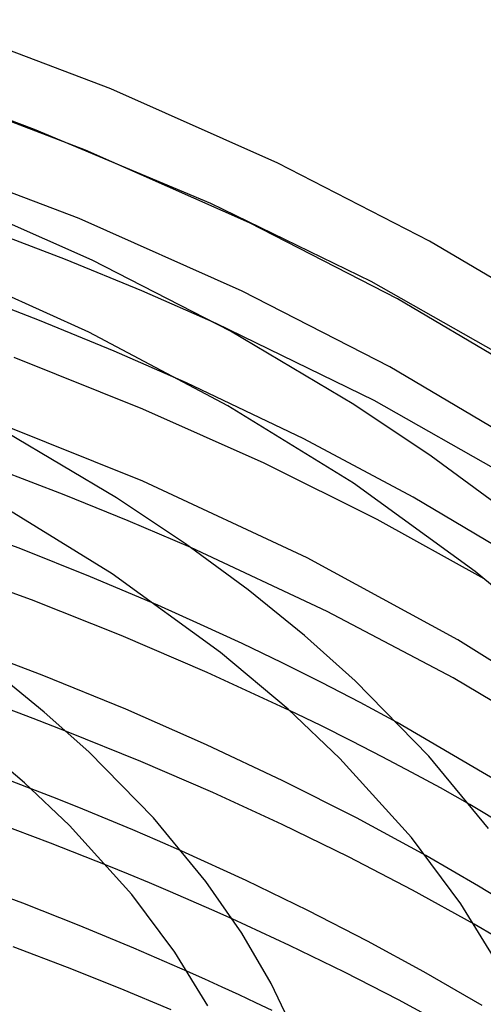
# Model space of a CAD drawing. Header units: millimetres. Extents: x -200 to 200, y -101 to 238.
# Tile 64 of 65: x 110 to 138, y 162 to 221. Entities that reach past the tile are written whole.
import ezdxf

# ---------------------------------------------------------------- set-up
doc = ezdxf.new("R2010")
doc.units = ezdxf.units.MM
doc.layers.add('HIDDEN', color=7, linetype='Continuous')
doc.layers.add('THICK', color=7, linetype='Continuous')

msp = doc.modelspace()

# ---------------------------------------------------------------- linework, layer by layer
at = {"layer": 'HIDDEN'}
for p, q in [((121.51, 210.106), (110.85, 214.57)), ((131.211, 205.376), (121.51, 210.106)), ((112.736, 206.709), (107.908, 208.558)), ((117.35, 204.817), (112.736, 206.709)), ((140.24, 200.255), (131.211, 205.376)), ((121.838, 202.849), (117.35, 204.817)), ((127.151, 195.876), (120.057, 199.265)), ((133.744, 192.361), (127.151, 195.876)), ((112.661, 192.493), (108.639, 194.031)), ((116.53, 190.929), (112.661, 192.493)), ((139.945, 188.678), (133.744, 192.361)), ((120.304, 189.314), (116.53, 190.929)), ((120.899, 184.666), (118.313, 185.819)), ((123.405, 183.507), (120.899, 184.666)), ((125.825, 182.343), (123.405, 183.507)), ((128.215, 181.148), (125.825, 182.343)), ((130.548, 179.938), (128.215, 181.148)), ((110.777, 178.974), (108.734, 179.74)), ((132.789, 178.732), (130.548, 179.938)), ((128.165, 178.551), (126.277, 179.468)), ((112.792, 178.196), (110.777, 178.974)), ((130.036, 177.615), (128.165, 178.551)), ((131.876, 176.669), (130.036, 177.615)), ((133.669, 175.721), (131.876, 176.669)), ((135.402, 174.778), (133.669, 175.721)), ((112.23, 174.118), (110.657, 174.735)), ((137.168, 173.783), (135.402, 174.778)), ((113.775, 173.499), (112.23, 174.118)), ((115.29, 172.877), (113.775, 173.499)), ((116.794, 172.246), (115.29, 172.877)), ((118.29, 171.604), (116.794, 172.246)), ((119.771, 170.954), (118.29, 171.604)), ((136.111, 169.775), (134.518, 170.69)), ((116.536, 169.573), (115.253, 170.096)), ((137.7, 168.841), (136.111, 169.775)), ((117.806, 169.045), (116.536, 169.573)), ((119.072, 168.508), (117.806, 169.045)), ((120.331, 167.966), (119.072, 168.508)), ((139.196, 167.944), (137.7, 168.841)), ((121.579, 167.417), (120.331, 167.966)), ((122.815, 166.865), (121.579, 167.417)), ((138.752, 165.792), (137.441, 166.551)), ((121.161, 163.223), (120.107, 163.695)), ((122.202, 162.75), (121.161, 163.223)), ((123.229, 162.276), (122.202, 162.75)), ((124.24, 161.803), (123.229, 162.276)), ((125.232, 161.33), (124.24, 161.803))]:
    msp.add_line(p, q, dxfattribs=at)
at = {"layer": 'THICK'}
for p, q in [((115.472, 217.023), (104.484, 221.206)), ((113.95, 213.324), (103.157, 217.432)), ((125.576, 212.54), (115.472, 217.023)), ((110.85, 214.57), (107.9, 215.688)), ((113.553, 209.185), (102.798, 213.279)), ((123.852, 208.931), (113.95, 213.324)), ((134.744, 207.831), (125.576, 212.54)), ((114.349, 206.666), (105.145, 210.749)), ((123.42, 204.808), (113.553, 209.185)), ((132.811, 204.33), (123.852, 208.931)), ((142.94, 202.979), (134.744, 207.831)), ((114.136, 202.325), (104.742, 206.585)), ((122.701, 202.377), (114.349, 206.666)), ((111.168, 203.027), (106.447, 204.833)), ((132.348, 200.223), (123.42, 204.808)), ((140.794, 199.603), (132.811, 204.33)), ((115.674, 201.182), (111.168, 203.027)), ((122.549, 197.875), (114.136, 202.325)), ((131.404, 198.186), (121.838, 202.849)), ((130.168, 197.955), (122.701, 202.377)), ((120.057, 199.265), (115.674, 201.182)), ((117.412, 197.675), (109.634, 200.785)), ((140.303, 195.513), (132.348, 200.223)), ((140.327, 193.135), (131.404, 198.186)), ((117.411, 193.324), (106.513, 197.681)), ((124.75, 194.399), (117.412, 197.675)), ((130.143, 193.198), (122.549, 197.875)), ((134.84, 194.839), (130.168, 197.955)), ((115.824, 192.314), (109.175, 196.251)), ((139.086, 191.717), (134.84, 194.839)), ((131.574, 191.007), (124.75, 194.399)), ((127.335, 188.688), (117.411, 193.324)), ((137.502, 187.86), (130.143, 193.198)), ((119.985, 189.538), (115.824, 192.314)), ((115.563, 187.71), (108.825, 191.86)), ((138.054, 187.419), (131.574, 191.007)), ((110.028, 189.227), (105.65, 190.868)), ((114.24, 187.547), (110.028, 189.227)), ((123.768, 186.757), (119.985, 189.538)), ((128.559, 185.453), (120.304, 189.314)), ((136.444, 183.725), (127.335, 188.688)), ((110.672, 186.139), (105.026, 188.208)), ((118.313, 185.819), (114.24, 187.547)), ((122.098, 182.969), (115.563, 187.71)), ((142.131, 183.99), (137.502, 187.86)), ((127.187, 183.987), (123.768, 186.757)), ((116.099, 183.989), (110.672, 186.139)), ((136.175, 181.426), (128.559, 185.453)), ((121.307, 181.759), (116.099, 183.989)), ((130.254, 181.246), (127.187, 183.987)), ((111.329, 181.596), (106.025, 183.602)), ((143.13, 179.569), (136.444, 183.725)), ((126.197, 179.54), (122.098, 182.969)), ((111.451, 179.365), (108.45, 181.797)), ((116.379, 179.537), (111.329, 181.596)), ((126.277, 179.468), (121.307, 181.759)), ((134.696, 176.71), (130.254, 181.246)), ((143.134, 177.279), (136.175, 181.426)), ((114.143, 176.959), (111.451, 179.365)), ((121.266, 177.392), (116.379, 179.537)), ((129.31, 176.562), (126.197, 179.54)), ((140.277, 174.347), (132.789, 178.732)), ((110.263, 175.091), (106.694, 178.077)), ((117.281, 176.381), (112.792, 178.196)), ((125.882, 175.216), (121.266, 177.392)), ((118.045, 172.975), (114.143, 176.959)), ((121.644, 174.499), (117.281, 176.381)), ((133.643, 171.785), (129.31, 176.562)), ((138.305, 172.323), (134.696, 176.71)), ((110.657, 174.735), (107.713, 175.852)), ((112.969, 172.502), (110.263, 175.091)), ((130.325, 172.966), (125.882, 175.216)), ((125.837, 172.575), (121.644, 174.499)), ((143.382, 170.063), (137.168, 173.783)), ((111.831, 171.445), (108.313, 172.767)), ((121.217, 169.119), (118.045, 172.975)), ((129.843, 170.618), (125.837, 172.575)), ((134.518, 170.69), (130.325, 172.966)), ((116.744, 168.34), (112.969, 172.502)), ((115.253, 170.096), (111.831, 171.445)), ((136.632, 167.78), (133.643, 171.785)), ((123.664, 169.178), (119.771, 170.954)), ((133.72, 168.607), (129.843, 170.618)), ((110.145, 167.808), (106.629, 169.124)), ((123.384, 165.995), (121.217, 169.119)), ((127.374, 167.381), (123.664, 169.178)), ((137.441, 166.551), (133.72, 168.607)), ((113.564, 166.464), (110.145, 167.808)), ((119.347, 164.853), (116.744, 168.34)), ((130.984, 165.531), (127.374, 167.381)), ((138.93, 164.047), (136.632, 167.78)), ((126.273, 165.266), (122.815, 166.865)), ((116.862, 165.102), (113.564, 166.464)), ((125.16, 162.969), (123.384, 165.995)), ((134.402, 163.676), (130.984, 165.531)), ((112.846, 163.928), (109.568, 165.175)), ((120.107, 163.695), (116.862, 165.102)), ((121.345, 161.606), (119.347, 164.853)), ((129.604, 163.643), (126.273, 165.266)), ((116.031, 162.661), (112.846, 163.928)), ((132.859, 161.975), (129.604, 163.643)), ((137.933, 161.633), (134.402, 163.676)), ((119.122, 161.373), (116.031, 162.661)), ((126.754, 159.66), (125.16, 162.969)), ((135.959, 160.307), (132.859, 161.975))]:
    msp.add_line(p, q, dxfattribs=at)

doc.saveas('drawing.dxf')
